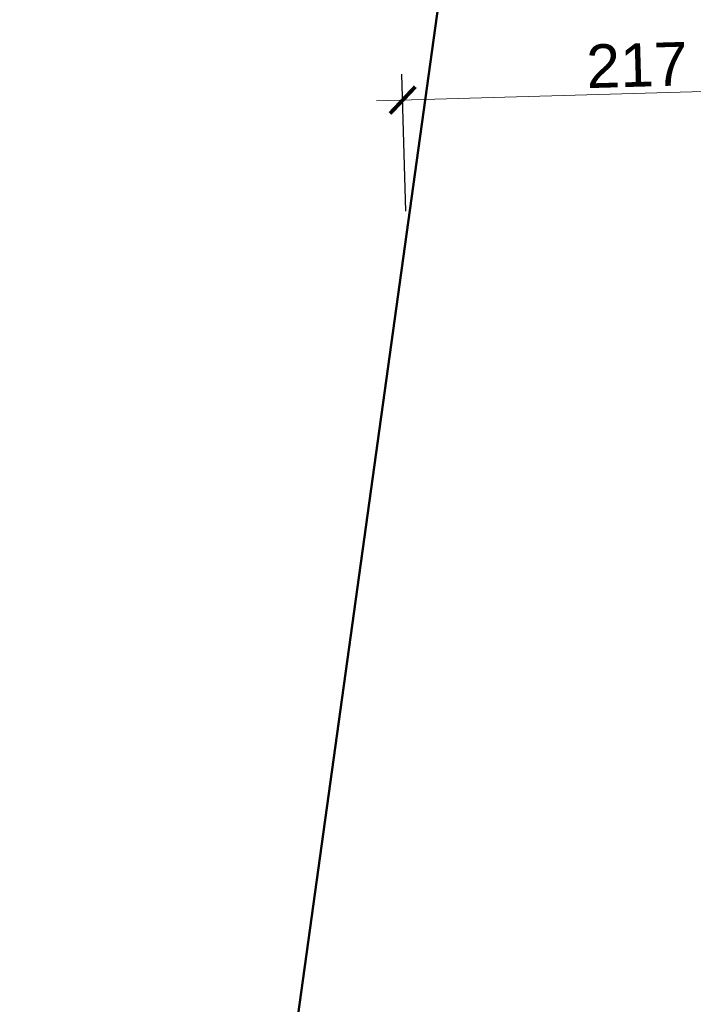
# Model space of a CAD drawing. Header units: millimetres. Extents: x 115689 to 123680, y 15655 to 20110.
# Tile 2 of 21: x 116603 to 116913, y 16769 to 17222. Entities that reach past the tile are written whole.
import ezdxf

# ---------------------------------------------------------------- set-up
doc = ezdxf.new("R2010")
doc.units = ezdxf.units.MM
doc.header["$LTSCALE"] = 100
doc.header["$MEASUREMENT"] = 0
for name, color, linetype in [('11. PLAC ZABAW', 110, 'Continuous'), ('2D_METAL', 232, 'Continuous'), ('Warstwa1', 1, 'Continuous')]:
    doc.layers.add(name, color=color, linetype=linetype)
doc.styles.add('styl3', font='ARIAL.TTF', dxfattribs={"height": 20})
doc.dimstyles.new('ISO-25$0', dxfattribs={"dimtxt": 10, "dimasz": 10, "dimexe": 5, "dimexo": 12, "dimgap": 2, "dimtad": 1, "dimdec": 0, "dimtxsty": 'Standard', "dimblk": 'ARCHTICK', "dimcen": 2.5, "dimdle": 5, "dimadec": 0, "dimazin": 0, "dimtfac": 1, "dimtdec": 0, "dimtmove": 0, "dimatfit": 3, "dimfxl": 1, "dimlwd": 0, "dimarcsym": 0})

# ---------------------------------------------------------------- blocks, each defined once
blk = doc.blocks.new('_ArchTick')
at = {"layer": 'Warstwa1', "color": 0, "const_width": 0.15}
blk.add_lwpolyline([(-0.5, -0.5), (0.5, 0.5)], dxfattribs=at)
blk = doc.blocks.new('*D673')
at = {"layer": '2D_METAL', "color": 1, "linetype": 'ByBlock', "lineweight": -2}
for p, q in [((116997.17, 17139.97), (116995.35, 17203.04)), ((116780.75, 17133.72), (116778.93, 17196.79))]:
    blk.add_line(p, q, dxfattribs=at)
at = {"layer": '2D_METAL', "color": 1, "linetype": 'ByBlock', "lineweight": 0}
blk.add_line((117007.69, 17191.39), (116767.28, 17184.45), dxfattribs=at)
at = {"layer": 'Defpoints', "color": 0, "linetype": 'ByBlock'}
for p in [(116779.27, 17184.79), (116997.46, 17129.97), (116781.04, 17123.72)]:
    blk.add_point(p, dxfattribs=at)
at = {"layer": '2D_METAL', "color": 1, "linetype": 'ByBlock', "lineweight": 0, "xscale": 12, "yscale": 12, "zscale": 12}
for p, rotation in [((116995.7, 17191.04), 1.654667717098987), ((116779.27, 17184.79), 181.6546677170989)]:
    blk.add_blockref('_ArchTick', p, dxfattribs=dict(at, rotation=rotation))
at = {"layer": '2D_METAL', "color": 4, "linetype": 'ByBlock', "insert": (116887.11, 17200.95), "char_height": 20, "attachment_point": 5, "rotation": 1.6547, "style": 'styl3'}
blk.add_mtext('217', dxfattribs=at)

msp = doc.modelspace()

# ---------------------------------------------------------------- linework, layer by layer
at = {"layer": '11. PLAC ZABAW', "color": 4, "linetype": 'ByBlock', "lineweight": 50}
msp.add_lwpolyline([(116830.974, 17483.03), (116602.968, 15842.408), (119086.881, 15984.091), (119055.2, 16483.028), (119759.183, 16483.03), (119769.154, 17483.03)], close=True, dxfattribs=at)

# ---------------------------------------------------------------- dimensions: what is measured, and where the dimension line sits
at = {"layer": '2D_METAL', "linetype": 'ByBlock'}
dim = msp.add_aligned_dim(p1=(116997.462, 17129.972), p2=(116781.039, 17123.72), distance=-61.098, dimstyle='ISO-25$0', override={"dimasz": 12, "dimexe": 12, "dimexo": 10, "dimgap": 3, "dimtxsty": 'styl3', "dimdle": 12, "dimclrd": 1, "dimclre": 1, "dimclrt": 4, "dimldrblk": 'ArchTick', "dimarcsym": 1}, dxfattribs=at)
dim.commit()
dim.dimension.update_dxf_attribs({"geometry": '*D673', "text_midpoint": (116887.11, 17200.954)})

doc.saveas('drawing.dxf')
